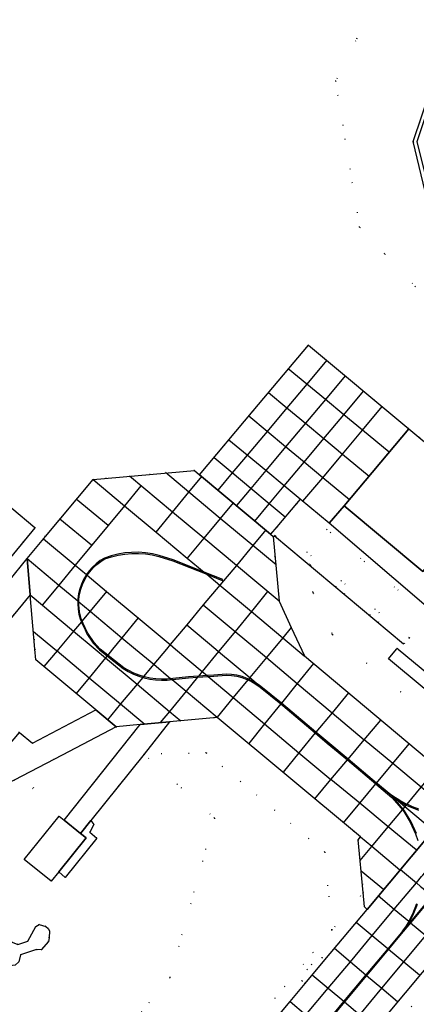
# Model space of a CAD drawing. Header units: metres. Extents: x 174791 to 179073, y 406431 to 409043.
# Tile 186 of 256: x 176715 to 176772, y 407948 to 408092. Entities that reach past the tile are written whole.
import ezdxf

# ---------------------------------------------------------------- set-up
doc = ezdxf.new("R2010")
doc.units = ezdxf.units.M
doc.linetypes.add('DOT', pattern=[6.35, 0, -6.35])
for name, color, linetype in [('panden', 254, 'Continuous'), ('scheiding_grondkering', 254, 'Continuous'), ('terreindeelbegroeid', 254, 'DOT'), ('terreindeelonbegroeid', 254, 'DOT'), ('waterdeel', 254, 'Continuous'), ('wegdeel_molgoot', 254, 'Continuous'), ('wegdeel_platform_vliegverkeer', 254, 'Continuous'), ('wegdeel_rijbaan', 254, 'Continuous'), ('wegdeel_rolbaan', 254, 'Continuous'), ('wegdeel_voetpad', 254, 'Continuous'), ('weginrichtingselement_markering_vliegtuigverharding', 254, 'Continuous'), ('weginrichtingselement_voeg_vliegtuigverharding', 254, 'Continuous')]:
    doc.layers.add(name, color=color, linetype=linetype)

msp = doc.modelspace()

# ---------------------------------------------------------------- linework, layer by layer
at = {"layer": 'panden'}
for points in [[(176781.289, 408020.599, 0), (176777.394, 408015.98, 0), (176773.434, 408011.283, 0), (176761.993, 408020.834, 0), (176771.425, 408032.077, 0), (176782.884, 408022.491, 0)], [(176721.243, 407975.119, 0), (176723.636, 407973.188, 0), (176724.436, 407972.542, 0), (176720.445, 407967.609, 0), (176719.331, 407966.232, 0), (176715.419, 407969.398, 0), (176720.506, 407975.714, 0)]]:
    msp.add_polyline3d(points, close=True, dxfattribs=at)
at = {"layer": 'scheiding_grondkering'}
msp.add_polyline3d([(176751.863, 408016.477, 0), (176770.64, 408000.796, 0), (176770.722, 408000.873, 0)], dxfattribs=at)
at = {"layer": 'terreindeelbegroeid'}
for points in [[(176766.468, 408094.105, 0), (176763.839, 408088.853, 0), (176760.744, 408082.67, 0), (176764.245, 408061.417, 0), (176767.891, 408057.517, 0), (176776.345, 408048.474, 0), (176797.375, 408037.457, 0), (176782.884, 408022.491, 0), (176771.425, 408032.077, 0), (176756.783, 408044.252, 0), (176748.753, 408034.664, 0), (176740.957, 408025.348, 0), (176740.197, 408025.983, 0), (176725.437, 408024.695, 0), (176718.511, 408016.399, 0), (176716.974, 408017.682, 0), (176713.609, 408020.492, 0)], [(176776.333, 408092.033, 0), (176776.535, 408091.259, 0), (176777.174, 408088.813, 0), (176777.095, 408088.795, 0), (176772.037, 408073.88, 0), (176773.8, 408066.598, 0), (176783.661, 408058.393, 0), (176800.073, 408059.914, 0), (176820.825, 408042.891, 0), (176821.565, 408031.047, 0), (176820.353, 408030.226, 0), (176819.7, 408029.465, 0), (176819.319, 408027.526, 0), (176819.738, 408027.167, 0), (176817.428, 408024.425, 0), (176816.732, 408026.704, 0), (176797.375, 408037.457, 0), (176776.345, 408048.474, 0), (176767.891, 408057.517, 0), (176764.245, 408061.417, 0), (176760.744, 408082.67, 0), (176763.839, 408088.853, 0), (176766.468, 408094.105, 0)], [(176775.208, 407989.631, 0), (176760.269, 408002.148, 0), (176757.448, 408008.292, 0), (176757.065, 408012.25, 0), (176770.78, 408000.811, 0), (176771.485, 408001.628, 0), (176774.242, 408004.823, 0), (176755.061, 408021.185, 0), (176755.61, 408021.836, 0), (176759.823, 408018.317, 0), (176773.945, 408006.279, 0)], [(176784.35, 407988.008, 0), (176769.843, 408000, 0), (176769.693, 408000.124, 0), (176769.639, 408000.059, 0), (176769.589, 408000, 0), (176768.435, 407998.617, 0), (176778.835, 407989.966, 0)], [(176695.543, 407955.563, 0), (176720.925, 407984.595, 0), (176728.803, 407988.712, 0), (176732.303, 407989.037, 0), (176721.243, 407975.119, 0), (176720.506, 407975.714, 0), (176715.419, 407969.398, 0), (176719.331, 407966.232, 0), (176720.445, 407967.609, 0), (176721.402, 407966.79, 0), (176726, 407972.526, 0), (176724.966, 407973.391, 0), (176725.555, 407974.495, 0), (176725.139, 407975.075, 0), (176732.864, 407984.732, 0), (176743.127, 407975.425, 0), (176736.656, 407952.213, 0), (176708.847, 407918.803, 0)], [(176769.912, 407945.756, 0), (176788.386, 407967.83, 0), (176802.574, 407984.784, 0), (176811.288, 407982.544, 0), (176750.59, 407909.498, 0)], [(176768.378, 407947.04, 0), (176799.815, 407984.605, 0), (176802.574, 407984.784, 0), (176788.386, 407967.83, 0), (176769.912, 407945.756, 0)]]:
    msp.add_polyline3d(points, dxfattribs=at)
for points in [[(176771.485, 408001.628, 0), (176752.188, 408017.784, 0), (176755.061, 408021.185, 0), (176774.242, 408004.823, 0)], [(176718.511, 408016.399, 0), (176715.834, 408013.193, 0), (176705.152, 408000, 0), (176703.123, 407997.494, 0), (176693.501, 407986.068, 0), (176691.926, 407987.391, 0), (176693.838, 407989.703, 0), (176711.133, 408010.616, 0), (176716.968, 408017.671, 0), (176716.974, 408017.682, 0)], [(176771.485, 408001.628, 0), (176770.78, 408000.811, 0), (176757.065, 408012.25, 0), (176751.891, 408016.566, 0), (176751.808, 408016.412, 0), (176751.639, 408016.408, 0), (176751.279, 408016.709, 0), (176752.188, 408017.784, 0)], [(176757.065, 408012.25, 0), (176757.448, 408008.292, 0), (176760.269, 408002.148, 0), (176775.208, 407989.631, 0), (176778.835, 407989.966, 0), (176784.587, 407985.182, 0), (176784.547, 407985.134, 0), (176784.168, 407985.438, 0), (176777.303, 407984.834, 0), (176774.32, 407984.528, 0), (176773.99, 407984.129, 0), (176756.195, 407999.039, 0), (176754.299, 408003.169, 0), (176752.553, 408006.971, 0), (176751.639, 408016.408, 0), (176751.808, 408016.412, 0), (176751.891, 408016.566, 0)], [(176716.993, 408000, 0), (176717.13, 407998.44, 0), (176725.865, 407991.16, 0), (176716.609, 407986.302, 0), (176714.735, 407987.863, 0), (176705.785, 407995.25, 0), (176709.718, 408000, 0), (176716.3, 408007.894, 0)], [(176693.838, 407989.703, 0), (176691.926, 407987.391, 0), (176690.685, 407988.433, 0), (176690.444, 407988.196, 0), (176690.064, 407987.737, 0), (176682.869, 407979.617, 0), (176678.759, 407974.978, 0), (176678.68, 407974.843, 0), (176678.659, 407974.688, 0), (176678.699, 407974.537, 0), (176678.793, 407974.413, 0), (176695.287, 407959.798, 0), (176707.266, 407973.318, 0), (176707.632, 407973.785, 0), (176707.842, 407974.058, 0), (176713.946, 407980.947, 0), (176720.925, 407984.595, 0), (176695.543, 407955.563, 0), (176675.951, 407973.196, 0), (176675.606, 407974.498, 0), (176675.788, 407975.84, 0), (176676.318, 407976.747, 0), (176690.526, 407992.484, 0)], [(176764.768, 407964.585, 0), (176760.212, 407959.139, 0), (176759.189, 407970.489, 0), (176741.911, 407984.911, 0), (176732.864, 407984.732, 0), (176736.582, 407989.436, 0), (176743.518, 407990.082, 0), (176764.372, 407972.675, 0), (176764.042, 407972.277, 0)], [(176760.212, 407959.139, 0), (176716.067, 407906.375, 0), (176716.017, 407906.37, 0), (176714.478, 407907.684, 0), (176712.932, 407908.973, 0), (176711.388, 407910.224, 0), (176709.901, 407911.539, 0), (176705.584, 407914.845, 0), (176708.626, 407918.535, 0), (176708.847, 407918.803, 0), (176736.656, 407952.213, 0), (176743.127, 407975.425, 0), (176732.864, 407984.732, 0), (176741.911, 407984.911, 0), (176759.189, 407970.489, 0)], [(176765.334, 407962.144, 0), (176759.197, 407954.809, 0), (176758.756, 407955.156, 0), (176757.255, 407954.138, 0), (176756.601, 407953.377, 0), (176755.837, 407951.752, 0), (176756.297, 407951.343, 0), (176754.11, 407948.729, 0), (176722.237, 407910.633, 0), (176721.811, 407910.969, 0), (176720.309, 407909.951, 0), (176719.656, 407909.19, 0), (176718.891, 407907.564, 0), (176719.338, 407907.168, 0), (176718.902, 407906.648, 0), (176716.067, 407906.375, 0), (176760.212, 407959.139, 0), (176764.768, 407964.585, 0), (176764.966, 407962.491, 0)], [(176712.608, 407954.098, 0), (176713.343, 407953.943, 0), (176714.09, 407954.008, 0), (176714.661, 407954.511, 0), (176714.862, 407955.523, 0), (176717.211, 407956.298, 0), (176717.896, 407956.257, 0), (176718.94, 407957.452, 0), (176719.054, 407958.016, 0), (176719.096, 407959.002, 0), (176718.931, 407959.377, 0), (176718.587, 407959.673, 0), (176717.588, 407959.935, 0), (176717.136, 407959.634, 0), (176715.958, 407957.517, 0), (176714.489, 407957.056, 0), (176713.685, 407957.353, 0), (176713.042, 407957.389, 0), (176712.49, 407957.057, 0), (176712.221, 407956.472, 0), (176711.951, 407954.46, 0)]]:
    msp.add_polyline3d(points, close=True, dxfattribs=at)
at = {"layer": 'terreindeelonbegroeid'}
msp.add_polyline3d([(176759.197, 407954.809, 0), (176756.297, 407951.343, 0), (176755.837, 407951.752, 0), (176756.601, 407953.377, 0), (176757.255, 407954.138, 0), (176758.756, 407955.156, 0)], close=True, dxfattribs=at)
at = {"layer": 'waterdeel'}
msp.add_polyline3d([(176718.94, 407957.452, 0), (176717.896, 407956.257, 0), (176717.211, 407956.298, 0), (176714.862, 407955.523, 0), (176714.661, 407954.511, 0), (176714.09, 407954.008, 0), (176713.343, 407953.943, 0), (176712.608, 407954.098, 0), (176711.951, 407954.46, 0), (176712.221, 407956.472, 0), (176712.49, 407957.057, 0), (176713.042, 407957.389, 0), (176713.685, 407957.353, 0), (176714.489, 407957.056, 0), (176715.958, 407957.517, 0), (176717.136, 407959.634, 0), (176717.588, 407959.935, 0), (176718.587, 407959.673, 0), (176718.931, 407959.377, 0), (176719.096, 407959.002, 0), (176719.054, 407958.016, 0)], close=True, dxfattribs=at)
at = {"layer": 'wegdeel_molgoot'}
msp.add_polyline3d([(176777.375, 408088.182, 0), (176772.581, 408073.836, 0), (176774.294, 408066.885, 0), (176783.794, 408058.899, 0), (176800.028, 408060.403, 0), (176800.328, 408060.764, 0), (176821.692, 408042.814, 0), (176821.429, 408042.526, 0), (176822.028, 408030.758, 0), (176822.467, 408030.417, 0), (176821.664, 408029.461, 0), (176821.565, 408031.047, 0), (176820.825, 408042.891, 0), (176800.073, 408059.914, 0), (176783.661, 408058.393, 0), (176773.8, 408066.598, 0), (176772.037, 408073.88, 0), (176777.095, 408088.795, 0), (176777.174, 408088.813, 0)], close=True, dxfattribs=at)
at = {"layer": 'wegdeel_platform_vliegverkeer'}
msp.add_polyline3d([(176784.547, 407985.134, 0), (176765.334, 407962.144, 0), (176764.966, 407962.491, 0), (176764.768, 407964.585, 0), (176764.042, 407972.277, 0), (176764.372, 407972.675, 0), (176743.518, 407990.082, 0), (176736.582, 407989.436, 0), (176732.303, 407989.037, 0), (176728.803, 407988.712, 0), (176725.865, 407991.16, 0), (176717.13, 407998.44, 0), (176716.993, 408000, 0), (176716.3, 408007.894, 0), (176715.834, 408013.193, 0), (176718.511, 408016.399, 0), (176725.437, 408024.695, 0), (176740.197, 408025.983, 0), (176740.957, 408025.348, 0), (176751.279, 408016.709, 0), (176751.639, 408016.408, 0), (176752.553, 408006.971, 0), (176754.299, 408003.169, 0), (176756.195, 407999.039, 0), (176773.99, 407984.129, 0)], dxfattribs=at)
at = {"layer": 'wegdeel_rijbaan'}
for points in [[(176771.425, 408032.077, 0), (176761.993, 408020.834, 0), (176759.823, 408018.317, 0), (176755.61, 408021.836, 0), (176755.061, 408021.185, 0), (176752.188, 408017.784, 0), (176751.279, 408016.709, 0), (176740.957, 408025.348, 0), (176748.753, 408034.664, 0), (176756.783, 408044.252, 0)], [(176777.394, 408015.98, 0), (176780.088, 408013.772, 0), (176773.945, 408006.279, 0), (176759.823, 408018.317, 0), (176761.993, 408020.834, 0), (176773.434, 408011.283, 0)], [(176716.3, 408007.894, 0), (176709.718, 408000, 0), (176705.785, 407995.25, 0), (176703.123, 407997.494, 0), (176705.152, 408000, 0), (176715.834, 408013.193, 0)], [(176728.803, 407988.712, 0), (176720.925, 407984.595, 0), (176713.946, 407980.947, 0), (176705.119, 407976.334, 0), (176705.018, 407976.424, 0), (176714.735, 407987.863, 0), (176716.609, 407986.302, 0), (176725.865, 407991.16, 0)], [(176732.864, 407984.732, 0), (176725.139, 407975.075, 0), (176723.636, 407973.188, 0), (176721.243, 407975.119, 0), (176732.303, 407989.037, 0), (176736.582, 407989.436, 0)]]:
    msp.add_polyline3d(points, close=True, dxfattribs=at)
at = {"layer": 'wegdeel_rolbaan'}
for points in [[(176722.237, 407910.633, 0), (176754.11, 407948.729, 0), (176756.297, 407951.343, 0), (176759.197, 407954.809, 0), (176765.334, 407962.144, 0), (176784.547, 407985.134, 0), (176784.587, 407985.182, 0), (176785.891, 407986.734, 0), (176790.858, 407992.644, 0), (176793.742, 407996.076, 0), (176803.958, 408008.375, 0), (176814.525, 408020.966, 0), (176817.428, 408024.425, 0), (176819.738, 408027.167, 0), (176821.664, 408029.461, 0), (176822.467, 408030.417, 0), (176841.741, 408053.441, 0), (176842.542, 408054.402, 0), (176844.45, 408056.686, 0), (176847.371, 408060.195, 0), (176853.883, 408068.018, 0), (176861.925, 408077.653, 0), (176864.798, 408081.099, 0), (176879.254, 408098.422, 0)], [(176867.908, 408066.09, 0), (176863.156, 408060.396, 0), (176853.386, 408048.697, 0), (176850.49, 408045.229, 0), (176831.882, 408022.946, 0), (176828.99, 408019.479, 0), (176826.777, 408016.841, 0), (176824.813, 408014.482, 0), (176824.062, 408013.582, 0), (176812.692, 408000, 0), (176804.767, 407990.534, 0), (176804.024, 407989.646, 0), (176802.037, 407987.259, 0), (176799.815, 407984.605, 0), (176768.378, 407947.04, 0)]]:
    msp.add_polyline3d(points, dxfattribs=at)
at = {"layer": 'wegdeel_voetpad'}
msp.add_polyline3d([(176473.664, 408109.416, 0), (176578.585, 408070.618, 0), (176678.03, 408033.904, 0), (176682.436, 408032.402, 0), (176709.408, 408023.202, 0), (176711.021, 408022.652, 0), (176713.609, 408020.492, 0), (176716.974, 408017.682, 0), (176716.968, 408017.671, 0), (176711.133, 408010.616, 0), (176708.013, 408012.639, 0), (176704.482, 408014.929, 0), (176695.811, 408020.115, 0), (176677.436, 408026.932, 0), (176574.652, 408065.429, 0), (176469.396, 408104.401, 0)], dxfattribs=at)
for points in [[(176784.35, 407988.008, 0), (176785.891, 407986.734, 0), (176784.587, 407985.182, 0), (176778.835, 407989.966, 0), (176768.435, 407998.617, 0), (176769.589, 408000, 0), (176769.639, 408000.059, 0), (176769.693, 408000.124, 0), (176769.843, 408000, 0)], [(176720.445, 407967.609, 0), (176724.436, 407972.542, 0), (176723.636, 407973.188, 0), (176725.139, 407975.075, 0), (176725.555, 407974.495, 0), (176724.966, 407973.391, 0), (176726, 407972.526, 0), (176721.402, 407966.79, 0)]]:
    msp.add_polyline3d(points, close=True, dxfattribs=at)
at = {"layer": 'weginrichtingselement_markering_vliegtuigverharding'}
for points in [[(176772.883, 407976.722, 0), (176771.92, 407977.082, 0), (176771.139, 407977.436, 0), (176770.984, 407977.506, 0), (176770.08, 407977.994, 0), (176769.082, 407978.634, 0), (176768.562, 407978.982, 0), (176766.848, 407980.395, 0), (176766.705, 407980.516, 0), (176762.555, 407984, 0), (176759.637, 407986.452, 0), (176757.89, 407987.923, 0), (176753.778, 407991.389, 0), (176752.85, 407992.144, 0), (176749.871, 407994.57, 0), (176749.473, 407994.856, 0), (176749.24, 407995.024, 0), (176748.569, 407995.417, 0), (176748.08, 407995.645, 0), (176747.865, 407995.745, 0), (176747.133, 407996.007, 0), (176746.379, 407996.2, 0), (176745.611, 407996.321, 0), (176744.836, 407996.37, 0), (176743, 407996.233, 0), (176742.034, 407996.164, 0), (176740.777, 407996.076, 0), (176739.344, 407995.975, 0), (176737.049, 407995.736, 0), (176736.779, 407995.707, 0), (176736.226, 407995.648, 0), (176735.398, 407995.627, 0), (176734.571, 407995.672, 0), (176733.75, 407995.785, 0), (176732.942, 407995.963, 0), (176732.785, 407996.012, 0), (176732.15, 407996.207, 0), (176731.38, 407996.513, 0), (176730.638, 407996.881, 0), (176729.928, 407997.307, 0), (176727.893, 407998.886, 0), (176727.58, 407999.133, 0), (176726.473, 408000.001, 0), (176725.584, 408000.946, 0), (176724.674, 408002.323, 0), (176724.308, 408003.11, 0), (176723.986, 408003.758, 0), (176723.853, 408004.108, 0), (176723.729, 408004.435, 0), (176723.54, 408005.133, 0), (176723.421, 408005.847, 0), (176723.372, 408006.569, 0), (176723.383, 408006.891, 0), (176723.395, 408007.292, 0), (176723.489, 408008.01, 0), (176723.653, 408008.714, 0), (176723.886, 408009.4, 0), (176724.185, 408010.058, 0), (176724.548, 408010.685, 0), (176724.591, 408010.744, 0), (176724.97, 408011.272, 0), (176725.448, 408011.815, 0), (176725.978, 408012.308, 0), (176726.553, 408012.747, 0), (176727.169, 408013.127, 0), (176728.118, 408013.442, 0), (176729.089, 408013.682, 0), (176730.076, 408013.846, 0), (176731.072, 408013.931, 0), (176732.073, 408013.939, 0), (176733.07, 408013.868, 0), (176734.059, 408013.72, 0), (176735.034, 408013.494, 0), (176737.037, 408012.835, 0), (176741.993, 408010.889, 0), (176744.235, 408010.008, 0), (176744.321, 408010.138, 0), (176741.624, 408011.196, 0), (176737.088, 408012.976, 0), (176735.077, 408013.638, 0), (176734.089, 408013.867, 0), (176733.087, 408014.017, 0), (176732.076, 408014.089, 0), (176731.062, 408014.081, 0), (176730.052, 408013.994, 0), (176729.052, 408013.828, 0), (176728.068, 408013.584, 0), (176727.106, 408013.264, 0), (176726.477, 408012.877, 0), (176725.889, 408012.43, 0), (176725.348, 408011.927, 0), (176724.859, 408011.373, 0), (176724.475, 408010.841, 0), (176724.427, 408010.774, 0), (176724.056, 408010.135, 0), (176723.75, 408009.463, 0), (176723.512, 408008.764, 0), (176723.343, 408008.044, 0), (176723.246, 408007.312, 0), (176723.237, 408007.013, 0), (176723.222, 408006.574, 0), (176723.271, 408005.837, 0), (176723.392, 408005.108, 0), (176723.584, 408004.394, 0), (176723.743, 408003.976, 0), (176723.846, 408003.704, 0), (176724.174, 408003.042, 0), (176724.543, 408002.25, 0), (176725.466, 408000.853, 0), (176726.372, 407999.89, 0), (176727.484, 407999.017, 0), (176727.801, 407998.768, 0), (176729.841, 407997.185, 0), (176730.561, 407996.752, 0), (176731.315, 407996.378, 0), (176732.095, 407996.067, 0), (176732.681, 407995.887, 0), (176732.899, 407995.819, 0), (176733.72, 407995.638, 0), (176734.552, 407995.523, 0), (176735.392, 407995.477, 0), (176736.232, 407995.498, 0), (176736.939, 407995.573, 0), (176737.068, 407995.587, 0), (176739.357, 407995.825, 0), (176740.646, 407995.916, 0), (176742.199, 407996.026, 0), (176743.011, 407996.083, 0), (176744.84, 407996.22, 0), (176745.601, 407996.171, 0), (176746.354, 407996.052, 0), (176747.092, 407995.863, 0), (176747.81, 407995.606, 0), (176747.982, 407995.525, 0), (176748.5, 407995.283, 0), (176749.158, 407994.898, 0), (176749.777, 407994.453, 0), (176752.756, 407992.027, 0), (176753.682, 407991.273, 0), (176757.794, 407987.808, 0), (176759.54, 407986.337, 0), (176762.457, 407983.884, 0), (176766.605, 407980.396, 0), (176766.751, 407980.273, 0), (176767.693, 407979.463, 0), (176768.907, 407978.397, 0), (176769.635, 407977.606, 0), (176770.463, 407976.624, 0), (176770.657, 407976.394, 0), (176771.614, 407974.815, 0), (176772.378, 407973.145, 0), (176772.694, 407972.155, 0)], [(176772.517, 407973.201, 0), (176771.747, 407974.885, 0), (176770.779, 407976.482, 0), (176770.56, 407976.741, 0), (176769.748, 407977.705, 0), (176769.012, 407978.504, 0), (176769.254, 407978.348, 0), (176770.002, 407977.866, 0), (176770.915, 407977.373, 0), (176771.04, 407977.317, 0), (176771.861, 407976.944, 0), (176772.833, 407976.581, 0)], [(176774.867, 407964.03, 0), (176771.659, 407960.193, 0), (176770.055, 407958.275, 0), (176768.456, 407956.36, 0), (176765.264, 407952.535, 0), (176762.041, 407948.674, 0), (176758.818, 407944.813, 0)], [(176772.526, 407962.931, 0), (176771.921, 407961.429, 0), (176771.4, 407960.41, 0), (176771.298, 407960.21, 0), (176771.035, 407959.77, 0), (176770.58, 407959.155, 0), (176770.372, 407958.888, 0)], [(176771.449, 407960.176, 0), (176771.518, 407960.311, 0), (176772.058, 407961.367, 0), (176772.667, 407962.88, 0)]]:
    msp.add_polyline3d(points, dxfattribs=at)
at = {"layer": 'weginrichtingselement_voeg_vliegtuigverharding'}
for p, q in [((176725.203, 408015.113), (176720.627, 408018.934)), ((176716.791, 408002.569), (176719.879, 408000)), ((176754.299, 408003.169), (176753.055, 408001.664)), ((176767.701, 407965.054), (176764.468, 407967.723))]:
    msp.add_line(p, q, dxfattribs=at)
for points in [[(176759.434, 408041.978, 0), (176756.546, 408038.542, 0), (176753.659, 408035.107, 0), (176750.77, 408031.671, 0), (176747.874, 408028.226, 0), (176745.697, 408025.635, 0), (176743.612, 408023.155, 0)], [(176768.542, 408028.64, 0), (176764.652, 408031.851, 0), (176761.944, 408034.087, 0), (176759.252, 408036.309, 0), (176756.546, 408038.542, 0), (176753.856, 408040.763, 0)], [(176762.139, 408039.744, 0), (176759.252, 408036.309, 0), (176756.359, 408032.866, 0), (176753.472, 408029.43, 0), (176750.581, 408025.99, 0), (176748.389, 408023.382, 0), (176746.299, 408020.895, 0)], [(176748.979, 408018.641, 0), (176751.073, 408021.136, 0), (176753.278, 408023.762, 0), (176756.162, 408027.199, 0), (176759.047, 408030.636, 0), (176761.944, 408034.087, 0), (176764.829, 408037.524, 0)], [(176750.982, 408037.328, 0), (176753.659, 408035.107, 0), (176756.359, 408032.866, 0), (176759.047, 408030.636, 0), (176761.754, 408028.391, 0), (176765.633, 408025.172, 0)], [(176755.994, 408021.515, 0), (176758.872, 408024.951, 0), (176761.754, 408028.391, 0), (176764.652, 408031.851, 0), (176767.533, 408035.29, 0)], [(176762.749, 408021.735, 0), (176758.872, 408024.951, 0), (176756.162, 408027.199, 0), (176753.472, 408029.43, 0), (176750.77, 408031.671, 0), (176748.101, 408033.885, 0)], [(176755.61, 408021.836, 0), (176753.278, 408023.762, 0), (176750.581, 408025.99, 0), (176747.874, 408028.226, 0), (176745.208, 408030.428, 0)], [(176753.385, 408019.201, 0), (176751.073, 408021.136, 0), (176748.389, 408023.382, 0), (176745.697, 408025.635, 0), (176743.05, 408027.85, 0)], [(176725.437, 408024.695, 0), (176730.019, 408020.874, 0), (176734.62, 408017.037, 0), (176739.161, 408013.251, 0), (176741.624, 408011.196, 0), (176741.993, 408010.889, 0), (176743.889, 408009.307, 0), (176748.486, 408005.474, 0), (176753.055, 408001.664, 0), (176756.189, 407999.05, 0)], [(176752.552, 408006.976, 0), (176746.3, 408012.194, 0), (176741.562, 408016.15, 0), (176737.015, 408019.945, 0), (176730.749, 408025.175, 0)], [(176734.614, 408017.03, 0), (176734.62, 408017.037, 0), (176737.015, 408019.945, 0), (176739.393, 408022.83, 0), (176741.278, 408025.118, 0)], [(176752.079, 408012.246, 0), (176748.699, 408015.066, 0), (176743.948, 408019.03, 0), (176739.393, 408022.83, 0), (176735.975, 408025.682, 0)], [(176732.393, 408023.744, 0), (176730.019, 408020.874, 0), (176727.623, 408017.977, 0), (176722.845, 408012.201, 0), (176720.466, 408009.326, 0), (176718.078, 408006.439, 0)], [(176727.628, 408017.973, 0), (176727.623, 408017.977, 0), (176722.99, 408021.837, 0)], [(176745.834, 408021.308, 0), (176743.948, 408019.03, 0), (176741.562, 408016.15, 0), (176739.161, 408013.251, 0), (176739.141, 408013.227, 0)], [(176750.604, 408017.347, 0), (176748.699, 408015.066, 0), (176746.3, 408012.194, 0), (176743.889, 408009.307, 0), (176741.494, 408006.439, 0), (176739.072, 408003.54, 0), (176736.67, 408000.663, 0), (176736.116, 408000, 0)], [(176718.226, 408016.056, 0), (176722.845, 408012.201, 0), (176724.475, 408010.841, 0), (176724.591, 408010.744, 0), (176727.424, 408008.38, 0), (176732.026, 408004.54, 0), (176736.67, 408000.663, 0), (176737.465, 408000, 0)], [(176715.834, 408013.193, 0), (176720.466, 408009.326, 0), (176723.237, 408007.013, 0), (176723.383, 408006.891, 0), (176725.03, 408005.515, 0), (176729.654, 408001.655, 0), (176731.636, 408000, 0)], [(176716.3, 408007.894, 0), (176722.61, 408002.62, 0), (176725.746, 408000, 0)], [(176727.441, 408008.4, 0), (176727.424, 408008.38, 0), (176725.03, 408005.515, 0), (176723.853, 408004.108, 0), (176723.743, 408003.976, 0), (176722.61, 408002.62, 0), (176720.42, 408000, 0)], [(176750.858, 408008.367, 0), (176748.486, 408005.474, 0), (176746.114, 408002.583, 0), (176743.996, 408000, 0)], [(176741.468, 408006.46, 0), (176741.494, 408006.439, 0), (176746.114, 408002.583, 0), (176749.21, 408000, 0)], [(176732.045, 408004.563, 0), (176732.026, 408004.54, 0), (176729.654, 408001.655, 0), (176728.293, 408000, 0)], [(176739.041, 408003.566, 0), (176739.072, 408003.54, 0), (176743.313, 408000, 0)], [(176753.055, 408001.664, 0), (176750.668, 407998.776, 0), (176748.264, 407995.866, 0), (176748.08, 407995.645, 0), (176747.982, 407995.525, 0), (176745.857, 407992.955, 0), (176743.497, 407990.099, 0), (176743.48, 407990.078, 0)], [(176720.42, 408000, 0), (176720.198, 407999.735, 0), (176718.3, 407997.464, 0)], [(176719.879, 408000, 0), (176720.198, 407999.735, 0), (176724.876, 407995.845, 0), (176729.46, 407992.031, 0), (176732.996, 407989.091, 0)], [(176728.293, 408000, 0), (176727.58, 407999.133, 0), (176727.484, 407999.017, 0), (176727.255, 407998.738, 0), (176724.876, 407995.845, 0), (176722.991, 407993.553, 0)], [(176725.746, 408000, 0), (176727.255, 407998.739, 0), (176731.853, 407994.896, 0), (176736.574, 407990.951, 0), (176738.229, 407989.568, 0)], [(176736.116, 408000, 0), (176734.276, 407997.797, 0), (176732.785, 407996.012, 0), (176732.681, 407995.887, 0), (176731.853, 407994.896, 0), (176729.46, 407992.031, 0), (176727.545, 407989.738, 0)], [(176731.636, 408000, 0), (176734.276, 407997.797, 0), (176736.779, 407995.707, 0), (176736.939, 407995.573, 0), (176738.973, 407993.876, 0), (176743.497, 407990.099, 0), (176743.518, 407990.082, 0)], [(176743.996, 408000, 0), (176743.718, 407999.661, 0), (176741.333, 407996.753, 0), (176740.777, 407996.076, 0), (176740.646, 407995.916, 0), (176738.973, 407993.876, 0), (176736.574, 407990.951, 0), (176735.228, 407989.31, 0)], [(176737.465, 408000, 0), (176741.333, 407996.753, 0), (176742.034, 407996.164, 0), (176742.199, 407996.026, 0), (176745.857, 407992.955, 0), (176750.411, 407989.132, 0), (176755.417, 407984.93, 0), (176760.054, 407981.037, 0)], [(176743.313, 408000, 0), (176743.718, 407999.661, 0), (176748.264, 407995.866, 0), (176749.473, 407994.856, 0), (176752.798, 407992.079, 0), (176757.843, 407987.867, 0), (176762.524, 407983.958, 0)], [(176749.21, 408000, 0), (176750.668, 407998.776, 0), (176755.166, 407995.002, 0), (176760.228, 407990.754, 0), (176764.907, 407986.827, 0)], [(176756.428, 407946.801, 0), (176759.66, 407950.665, 0), (176762.892, 407954.53, 0), (176766.083, 407958.345, 0), (176769.291, 407962.18, 0), (176772.497, 407966.014, 0), (176773.271, 407966.94, 0), (176773.429, 407967.129, 0), (176775.709, 407969.855, 0), (176778.911, 407973.684, 0), (176780.985, 407976.163, 0), (176781.148, 407976.358, 0), (176782.103, 407977.5, 0), (176785.33, 407981.359, 0), (176788.532, 407985.187, 0), (176791.756, 407989.041, 0), (176794.976, 407992.891, 0), (176798.175, 407996.716, 0), (176800.921, 408000, 0)], [(176758.736, 407944.881, 0), (176761.963, 407948.739, 0), (176765.19, 407952.598, 0), (176768.385, 407956.419, 0), (176771.589, 407960.251, 0), (176774.798, 407964.088, 0), (176778.01, 407967.929, 0), (176781.215, 407971.762, 0), (176784.405, 407975.576, 0), (176787.631, 407979.433, 0), (176790.831, 407983.26, 0), (176794.057, 407987.118, 0), (176797.276, 407990.968, 0), (176800.475, 407994.793, 0), (176803.707, 407998.658, 0), (176804.829, 408000, 0)], [(176764.269, 407946.81, 0), (176767.491, 407950.663, 0), (176770.692, 407954.49, 0), (176773.893, 407958.318, 0), (176777.103, 407962.157, 0), (176780.316, 407965.998, 0), (176783.525, 407969.835, 0), (176786.712, 407973.647, 0), (176789.937, 407977.503, 0), (176793.137, 407981.328, 0), (176796.365, 407985.189, 0), (176799.585, 407989.038, 0), (176802.783, 407992.863, 0), (176806.013, 407996.725, 0), (176808.752, 408000, 0)], [(176757.514, 407997.901, 0), (176755.166, 407995.002, 0), (176752.85, 407992.144, 0), (176752.798, 407992.079, 0), (176752.756, 407992.027, 0), (176750.411, 407989.132, 0), (176748.101, 407986.28, 0)], [(176762.604, 407993.629, 0), (176760.228, 407990.753, 0), (176757.89, 407987.923, 0), (176757.843, 407987.867, 0), (176757.794, 407987.808, 0), (176755.417, 407984.93, 0), (176753.1, 407982.126, 0)], [(176757.7, 407978.216, 0), (176760.062, 407981.03, 0), (176762.457, 407983.884, 0), (176762.522, 407983.96, 0), (176762.555, 407984, 0), (176764.92, 407986.817, 0), (176767.323, 407989.68, 0)], [(176761.881, 407974.74, 0), (176764.251, 407977.577, 0), (176766.605, 407980.396, 0), (176766.684, 407980.491, 0), (176766.705, 407980.516, 0), (176769.078, 407983.357, 0), (176771.464, 407986.214, 0)], [(176777.33, 407976.493, 0), (176773.209, 407979.921, 0), (176769.078, 407983.357, 0), (176764.92, 407986.817, 0), (176764.907, 407986.827, 0)], [(176764.328, 407969.261, 0), (176766.013, 407971.284, 0), (176768.404, 407974.153, 0), (176770.463, 407976.624, 0), (176770.56, 407976.741, 0), (176770.815, 407977.047, 0), (176771.04, 407977.317, 0), (176771.139, 407977.436, 0), (176773.209, 407979.921, 0), (176775.611, 407982.804, 0), (176777.303, 407984.834, 0)], [(176774.929, 407973.618, 0), (176770.815, 407977.047, 0), (176769.254, 407978.348, 0), (176766.684, 407980.491, 0), (176762.527, 407983.955, 0), (176762.524, 407983.958, 0)], [(176772.484, 407970.789, 0), (176768.404, 407974.153, 0), (176764.251, 407977.577, 0), (176760.062, 407981.03, 0), (176760.054, 407981.037, 0)], [(176770.108, 407967.87, 0), (176766.013, 407971.284, 0), (176764.36, 407972.662, 0)], [(176770.172, 407967.962, 0), (176772.497, 407966.014, 0), (176773.118, 407965.494, 0), (176773.253, 407965.382, 0), (176774.752, 407964.126, 0), (176774.798, 407964.087, 0), (176774.867, 407964.03, 0), (176777.103, 407962.157, 0), (176779.395, 407960.237, 0)], [(176766.939, 407964.154, 0), (176769.291, 407962.18, 0), (176771.4, 407960.41, 0), (176771.518, 407960.311, 0), (176771.544, 407960.289, 0), (176771.589, 407960.251, 0), (176771.659, 407960.193, 0), (176773.893, 407958.318, 0), (176776.178, 407956.4, 0)], [(176763.747, 407960.298, 0), (176766.083, 407958.345, 0), (176768.341, 407956.456, 0), (176768.385, 407956.419, 0), (176768.456, 407956.36, 0), (176770.692, 407954.49, 0), (176772.948, 407952.603, 0)], [(176760.57, 407956.483, 0), (176762.892, 407954.53, 0), (176765.149, 407952.632, 0), (176765.19, 407952.598, 0), (176765.264, 407952.535, 0), (176767.491, 407950.663, 0), (176769.771, 407948.745, 0)], [(176757.319, 407952.623, 0), (176759.66, 407950.665, 0), (176761.926, 407948.77, 0), (176761.963, 407948.739, 0), (176762.041, 407948.674, 0), (176764.269, 407946.81, 0), (176766.563, 407944.891, 0)], [(176754.11, 407948.729, 0), (176756.428, 407946.801, 0), (176758.703, 407944.908, 0), (176758.736, 407944.881, 0), (176758.818, 407944.813, 0), (176761.047, 407942.958, 0), (176763.359, 407941.035, 0)]]:
    msp.add_polyline3d(points, dxfattribs=at)

doc.saveas('drawing.dxf')
